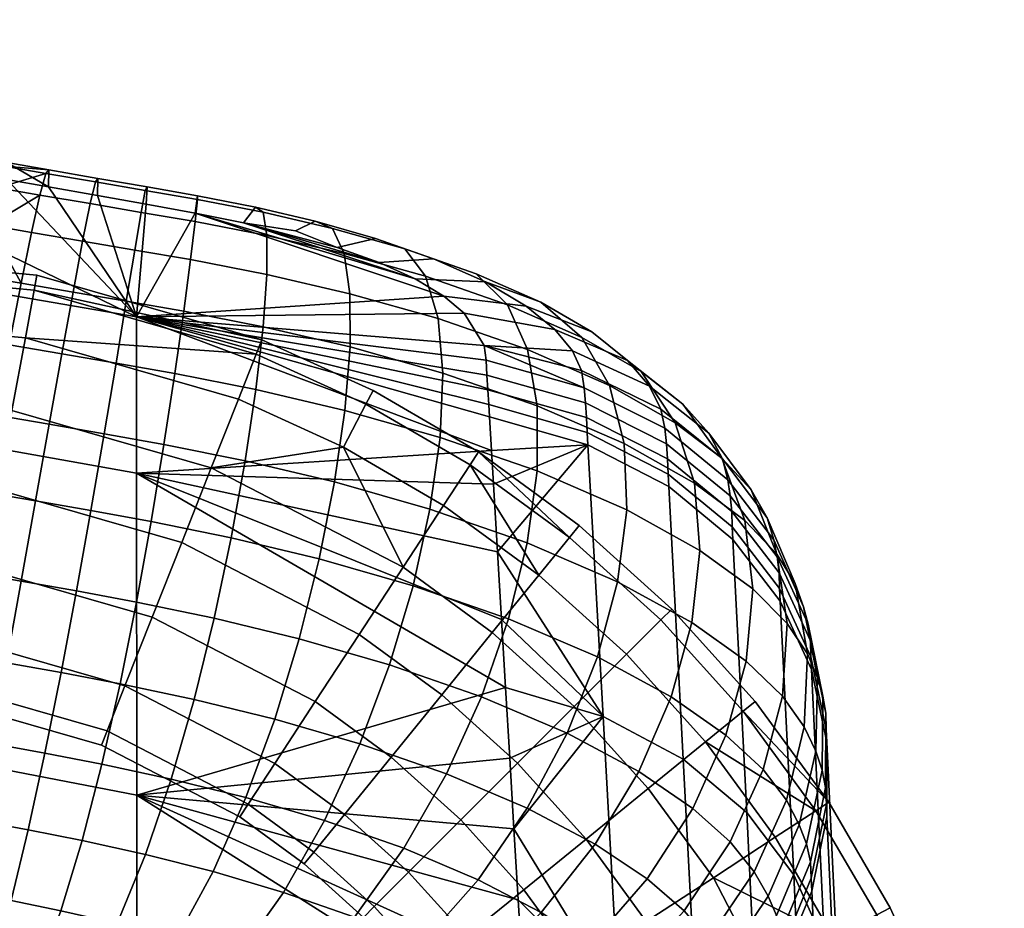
# Model space of a CAD drawing. Header units: millimetres. Extents: x -277 to 277, y -271 to 312.
# Tile 53 of 53: x 195 to 245, y 258 to 303. Entities that reach past the tile are written whole.
import ezdxf

# ---------------------------------------------------------------- set-up
doc = ezdxf.new("R2010")
doc.units = ezdxf.units.MM
doc.header["$MEASUREMENT"] = 0
doc.layers.add('podnoz', color=7, linetype='Continuous')
doc.layers.add('sedak', color=155, linetype='Continuous')

msp = doc.modelspace()

# ---------------------------------------------------------------- meshes
at = {"layer": 'podnoz'}
mesh = msp.add_polyface(dxfattribs=at)
corners = [(0, 269.772, 10.951), (185, 269.772, 10.951), (185, 269, 15), (0, 269, 15), (0, 275.951, 4.772), (185, 275.951, 4.772), (185, 272.222, 7.222), (0, 272.222, 7.222), (0, 284.049, 4.772), (185, 284.049, 4.772), (185, 280, 4), (0, 280, 4), (0, 290.228, 10.951), (185, 290.228, 10.951), (185, 287.778, 7.222), (0, 287.778, 7.222), (0, 290.228, 19.049), (185, 290.228, 19.049), (185, 291, 15), (0, 291, 15), (0, 284.049, 25.228), (185, 284.049, 25.228), (185, 287.778, 22.778), (0, 287.778, 22.778), (0, 275.951, 25.228), (185, 275.951, 25.228), (185, 280, 26), (0, 280, 26), (0, 269.772, 19.049), (185, 269.772, 19.049), (185, 272.222, 22.778), (0, 272.222, 22.778), (199.641, 266.98, 10.951), (199.355, 266.262, 15), (192.097, 268.349, 15), (192.237, 269.108, 10.951), (200.541, 269.257, 7.222), (192.683, 271.517, 7.222), (201.914, 272.725, 4.772), (193.361, 275.184, 4.772), (203.404, 276.49, 4), (194.098, 279.165, 4), (204.895, 280.254, 4.772), (194.835, 283.147, 4.772), (206.268, 283.721, 7.222), (195.514, 286.813, 7.222), (207.17, 285.999, 10.951), (195.959, 289.222, 10.951), (207.453, 286.717, 15), (196.1, 289.982, 15), (195.959, 289.222, 19.049), (207.17, 285.999, 19.049), (195.514, 286.813, 22.778), (206.268, 283.721, 22.778), (204.895, 280.254, 25.228), (194.835, 283.147, 25.228), (203.404, 276.49, 26), (194.098, 279.165, 26), (201.914, 272.725, 25.228), (193.361, 275.184, 25.228), (200.541, 269.257, 22.778), (192.683, 271.517, 22.778), (199.641, 266.98, 19.049), (192.237, 269.108, 19.049), (206.764, 263.289, 10.951), (206.342, 262.643, 15), (208.104, 265.34, 7.222), (210.145, 268.461, 4.772), (212.36, 271.85, 4), (211.578, 281.302, 7.222), (211.578, 281.302, 22.778), (210.145, 268.461, 25.228), (212.36, 271.85, 26), (208.104, 265.34, 22.778), (206.764, 263.289, 19.049)]
mesh.append_faces([[corners[k] for k in face] for face in [(0, 1, 2, 3), (4, 5, 6, 7), (7, 6, 1, 0), (8, 9, 10, 11), (12, 13, 14, 15), (15, 14, 9, 8), (11, 10, 5, 4), (16, 17, 18, 19), (20, 21, 22, 23), (23, 22, 17, 16), (24, 25, 26, 27), (28, 29, 30, 31), (3, 2, 29, 28), (31, 30, 25, 24), (27, 26, 21, 20), (19, 18, 13, 12), (32, 33, 34, 35), (36, 32, 35, 37), (38, 36, 37, 39), (40, 38, 39, 41), (42, 40, 41, 43), (44, 42, 43, 45), (45, 46, 44, 44), (47, 46, 45, 45), (47, 48, 46, 46), (49, 48, 47, 47), (48, 50, 51, 51), (50, 48, 49, 49), (51, 52, 53, 53), (52, 51, 50, 50), (54, 53, 52, 55), (56, 54, 55, 57), (58, 56, 57, 59), (60, 58, 59, 61), (62, 60, 61, 63), (33, 62, 63, 34), (64, 65, 33, 32), (66, 64, 32, 36), (67, 66, 36, 38), (68, 67, 38, 40), (69, 42, 44, 44), (54, 70, 53, 53), (71, 72, 56, 58), (73, 71, 58, 60), (74, 73, 60, 62), (65, 74, 62, 33), (1, 35, 34, 2), (5, 39, 37, 6), (6, 37, 35, 1), (9, 43, 41, 10), (13, 47, 45, 14), (14, 45, 43, 9), (10, 41, 39, 5), (18, 49, 47, 13), (22, 52, 50, 17), (26, 57, 55, 21), (21, 55, 52, 22), (30, 61, 59, 25), (2, 34, 63, 29), (29, 63, 61, 30), (25, 59, 57, 26), (49, 18, 17, 50)]])
mesh = msp.add_polyface(dxfattribs=at)
corners = [(214.576, 275.239, 4.772), (212.36, 271.85, 4), (203.404, 276.49, 4), (204.895, 280.254, 4.772), (211.578, 281.302, 7.222), (216.617, 278.36, 7.222), (212.705, 283.477, 10.951), (206.268, 283.721, 7.222), (207.17, 285.999, 10.951), (217.957, 280.41, 10.951), (213.06, 284.163, 15), (207.453, 286.717, 15), (218.38, 281.057, 15), (217.957, 280.41, 19.049), (212.705, 283.477, 19.049), (207.17, 285.999, 19.049), (216.617, 278.36, 22.778), (211.578, 281.302, 22.778), (206.268, 283.721, 22.778), (214.576, 275.239, 25.228), (204.895, 280.254, 25.228), (212.36, 271.85, 26), (203.404, 276.49, 26), (211.621, 262.771, 7.222), (210.076, 260.87, 10.951), (206.764, 263.289, 10.951), (208.104, 265.34, 7.222), (213.973, 265.666, 4.772), (210.145, 268.461, 4.772), (216.525, 268.809, 4), (219.078, 271.952, 4.772), (221.43, 274.846, 7.222), (222.975, 276.747, 10.951), (223.461, 277.347, 15), (222.975, 276.747, 19.049), (221.43, 274.846, 22.778), (219.078, 271.952, 25.228), (216.525, 268.809, 26), (213.973, 265.666, 25.228), (210.145, 268.461, 25.228), (211.621, 262.771, 22.778), (208.104, 265.34, 22.778), (210.076, 260.87, 19.049), (206.764, 263.289, 19.049), (217.492, 262.492, 4.772), (214.855, 259.855, 7.222), (220.355, 265.355, 4), (223.219, 268.219, 4.772), (225.855, 270.855, 7.222), (227.588, 272.587, 10.951), (228.133, 273.134, 15), (227.588, 272.587, 19.049), (225.855, 270.855, 22.778), (223.219, 268.219, 25.228), (220.355, 265.355, 26), (217.492, 262.492, 25.228), (214.855, 259.855, 22.778), (226.951, 264.078, 4.772), (223.809, 261.525, 4), (229.846, 266.43, 7.222), (231.747, 267.974, 10.951), (232.347, 268.461, 15), (231.747, 267.974, 19.049), (229.846, 266.43, 22.778), (226.951, 264.078, 25.228), (223.809, 261.525, 26), (220.666, 258.972, 25.228), (233.359, 261.617, 7.222), (230.238, 259.576, 4.772), (235.41, 262.957, 10.951), (236.057, 263.38, 15), (235.41, 262.957, 19.049), (233.359, 261.617, 22.778), (230.238, 259.576, 25.228)]
mesh.append_faces([[corners[k] for k in face] for face in [(0, 1, 2, 3), (0, 4, 5, 5), (3, 4, 0, 0), (6, 4, 7, 8), (9, 5, 4, 6), (10, 6, 8, 11), (12, 9, 6, 10), (13, 12, 10, 14), (14, 10, 11, 15), (16, 13, 14, 17), (17, 14, 15, 18), (17, 19, 16, 16), (19, 17, 20, 20), (21, 19, 20, 22), (23, 24, 25, 26), (27, 23, 26, 28), (29, 27, 28, 1), (30, 29, 1, 0), (31, 30, 0, 5), (9, 31, 5, 5), (31, 9, 32, 32), (12, 32, 9, 9), (32, 12, 33, 33), (34, 12, 13, 13), (33, 12, 34, 34), (35, 13, 16, 16), (34, 13, 35, 35), (36, 35, 16, 19), (37, 36, 19, 21), (38, 37, 21, 39), (40, 38, 39, 41), (42, 40, 41, 43), (44, 45, 23, 27), (46, 44, 27, 29), (47, 46, 29, 30), (48, 47, 30, 31), (49, 48, 31, 32), (50, 49, 32, 33), (51, 50, 33, 34), (52, 51, 34, 35), (53, 52, 35, 36), (54, 53, 36, 37), (55, 54, 37, 38), (56, 55, 38, 40), (57, 58, 46, 47), (59, 57, 47, 48), (60, 59, 48, 49), (61, 60, 49, 50), (62, 61, 50, 51), (63, 62, 51, 52), (64, 63, 52, 53), (65, 64, 53, 54), (66, 65, 54, 55), (67, 68, 57, 59), (59, 69, 67, 67), (60, 69, 59, 59), (60, 70, 69, 69), (61, 70, 60, 60), (70, 62, 71, 71), (62, 70, 61, 61), (71, 63, 72, 72), (63, 71, 62, 62), (73, 72, 63, 64)]])
mesh = msp.add_polyface(dxfattribs=at)
corners = [(210.076, 260.87, 10.951), (209.59, 260.271, 15), (206.342, 262.643, 15), (206.764, 263.289, 10.951), (210.076, 260.87, 19.049), (206.764, 263.289, 19.049), (213.123, 258.123, 10.951), (212.577, 257.577, 15), (214.855, 259.855, 7.222), (211.621, 262.771, 7.222), (213.123, 258.123, 19.049), (214.855, 259.855, 22.778), (211.621, 262.771, 22.778), (215.87, 255.077, 10.951), (215.271, 254.59, 15), (217.771, 256.621, 7.222), (220.666, 258.972, 4.772), (217.492, 262.492, 4.772), (223.809, 261.525, 4), (220.355, 265.355, 4), (217.771, 256.621, 22.778), (220.666, 258.972, 25.228), (217.492, 262.492, 25.228), (215.87, 255.077, 19.049), (218.289, 251.764, 10.951), (217.643, 251.341, 15), (220.34, 253.104, 7.222), (223.461, 255.145, 4.772), (226.85, 257.361, 4), (230.238, 259.576, 4.772), (226.951, 264.078, 4.772), (226.85, 257.361, 26), (230.238, 259.576, 25.228), (226.951, 264.078, 25.228), (223.809, 261.525, 26), (223.461, 255.145, 25.228), (220.34, 253.104, 22.778), (218.289, 251.764, 19.049), (221.98, 244.64, 10.951), (221.262, 244.356, 15), (224.258, 245.542, 7.222), (227.725, 246.915, 4.772), (231.49, 248.405, 4), (235.255, 249.895, 4.772), (236.303, 256.578, 7.222), (233.359, 261.617, 7.222), (238.723, 251.268, 7.222), (238.479, 257.705, 10.951), (235.41, 262.957, 10.951), (241, 252.17, 10.951), (239.164, 258.06, 15), (236.057, 263.38, 15), (241.718, 252.454, 15), (241, 252.17, 19.049), (238.479, 257.705, 19.049), (235.41, 262.957, 19.049), (238.723, 251.268, 22.778), (236.303, 256.578, 22.778), (233.359, 261.617, 22.778), (235.255, 249.895, 25.228), (231.49, 248.405, 26), (227.725, 246.915, 25.228), (224.258, 245.542, 22.778), (221.98, 244.64, 19.049), (234.113, 239.368, 4), (230.137, 238.609, 4.772), (238.091, 240.127, 4.772), (241.754, 240.825, 7.222), (244.16, 241.284, 10.951), (244.919, 241.429, 15), (244.16, 241.284, 19.049), (241.754, 240.825, 22.778), (238.091, 240.127, 25.228), (234.113, 239.368, 26), (230.137, 238.609, 25.228), (226.474, 237.911, 22.778)]
mesh.append_faces([[corners[k] for k in face] for face in [(0, 1, 2, 3), (1, 4, 5, 2), (6, 7, 1, 0), (8, 6, 0, 9), (10, 11, 12, 4), (7, 10, 4, 1), (13, 14, 7, 6), (15, 13, 6, 8), (16, 15, 8, 17), (18, 16, 17, 19), (20, 21, 22, 11), (23, 20, 11, 10), (14, 23, 10, 7), (24, 25, 14, 13), (26, 24, 13, 15), (27, 26, 15, 16), (28, 27, 16, 18), (29, 28, 18, 30), (31, 32, 33, 34), (35, 31, 34, 21), (36, 35, 21, 20), (37, 36, 20, 23), (25, 37, 23, 14), (38, 39, 25, 24), (40, 38, 24, 26), (41, 40, 26, 27), (42, 41, 27, 28), (43, 42, 28, 29), (44, 29, 45, 45), (43, 44, 46, 46), (29, 44, 43, 43), (47, 44, 45, 48), (49, 46, 44, 47), (50, 47, 48, 51), (52, 49, 47, 50), (53, 52, 50, 54), (54, 50, 51, 55), (56, 53, 54, 57), (57, 54, 55, 58), (57, 59, 56, 56), (32, 57, 58, 58), (59, 57, 32, 32), (60, 59, 32, 31), (61, 60, 31, 35), (62, 61, 35, 36), (63, 62, 36, 37), (39, 63, 37, 25), (64, 65, 41, 42), (66, 64, 42, 43), (67, 66, 43, 46), (49, 67, 46, 46), (67, 49, 68, 68), (52, 68, 49, 49), (68, 52, 69, 69), (70, 52, 53, 53), (69, 52, 70, 70), (71, 53, 56, 56), (70, 53, 71, 71), (72, 71, 56, 59), (73, 72, 59, 60), (74, 73, 60, 61), (75, 74, 61, 62)]])
at = {"layer": 'sedak'}
mesh = msp.add_polyface(dxfattribs=at)
corners = [(172.671, 269.249, 746.816), (172.655, 285.074, 800.566), (201.129, 279.984, 801.418), (201.141, 263.748, 747.706), (144.077, 273.909, 746.063), (144.062, 289.386, 799.845), (170.776, 298.679, 845.764), (172.641, 292.768, 826.697), (158.821, 300.428, 845.46), (194.575, 294.807, 846.437), (201.118, 287.878, 827.533), (182.696, 296.805, 846.09), (196.687, 294.438, 846.501), (144.047, 296.91, 825.989), (170.645, 299.307, 854.238), (170.782, 299.512, 850.277), (146.84, 302.869, 849.713), (146.72, 302.645, 853.694), (194.427, 295.481, 854.873), (194.585, 295.662, 850.93), (170.381, 298.186, 857.632), (146.492, 301.502, 857.105), (194.124, 294.386, 858.252), (170.011, 296.27, 860.445), (146.174, 299.563, 859.932), (193.698, 292.498, 861.054), (193.174, 289.935, 863.263), (169.554, 293.679, 862.663), (192.571, 286.819, 864.865), (169.029, 290.536, 864.272), (191.915, 283.269, 865.846), (145.329, 293.784, 863.779), (191.228, 279.406, 866.193), (144.836, 290.187, 864.769), (144.317, 286.281, 865.118), (190.532, 275.351, 865.89), (143.789, 282.187, 864.811), (189.85, 271.223, 864.923), (143.269, 278.027, 863.834), (189.204, 267.143, 863.279), (142.771, 273.924, 862.174), (188.618, 263.231, 860.943), (142.314, 269.999, 859.814), (196.699, 295.295, 850.993), (196.545, 295.116, 854.936), (196.246, 294.022, 858.315), (195.825, 292.135, 861.116), (195.303, 289.573, 863.324), (194.702, 286.458, 864.926), (194.044, 282.91, 865.907), (193.352, 279.049, 866.253), (192.646, 274.995, 865.95), (191.949, 270.87, 864.983), (191.283, 266.793, 863.338), (198.402, 291.694, 861.208), (198.783, 293.587, 858.406), (197.92, 289.127, 863.416), (197.353, 286.006, 865.016), (196.718, 282.454, 865.993), (196.031, 278.591, 866.334), (195.31, 274.539, 866.024), (194.57, 270.419, 865.05), (193.83, 266.353, 863.396), (198.098, 274.045, 866.073), (198.825, 278.102, 866.403), (197.319, 269.927, 865.076), (196.503, 265.867, 863.4)]
mesh.append_faces([[corners[k] for k in face] for face in [(0, 1, 2, 3), (4, 5, 1, 0), (6, 7, 8, 8), (9, 10, 11, 11), (12, 10, 9, 9), (7, 6, 11, 11), (10, 2, 1, 7), (11, 10, 7, 7), (5, 13, 7, 1), (14, 15, 16, 17), (18, 19, 15, 14), (20, 14, 17, 21), (22, 18, 14, 20), (23, 20, 21, 24), (25, 22, 20, 23), (26, 25, 23, 27), (28, 26, 27, 29), (29, 30, 28, 28), (31, 30, 29, 29), (32, 30, 33, 34), (35, 32, 34, 36), (37, 35, 36, 38), (39, 37, 38, 40), (41, 39, 40, 42), (18, 43, 19, 19), (43, 18, 44, 44), (22, 44, 18, 18), (44, 22, 45, 45), (25, 45, 22, 22), (45, 25, 46, 46), (47, 25, 26, 26), (46, 25, 47, 47), (48, 26, 28, 28), (47, 26, 48, 48), (49, 48, 28, 30), (50, 49, 30, 32), (51, 50, 32, 35), (52, 51, 35, 37), (53, 52, 37, 39), (54, 55, 45, 46), (56, 54, 46, 47), (57, 56, 47, 48), (58, 57, 48, 49), (59, 58, 49, 50), (60, 59, 50, 51), (61, 60, 51, 52), (62, 61, 52, 53), (63, 64, 59, 60), (65, 63, 60, 61), (66, 65, 61, 62), (15, 6, 8, 8), (15, 11, 6, 6), (19, 9, 11, 11), (19, 12, 9, 9), (11, 15, 19, 19), (12, 19, 43, 43)]])
mesh = msp.add_polyface(dxfattribs=at)
corners = [(218.852, 284.194, 827.307), (218.896, 283.449, 824.917), (201.118, 287.878, 827.533), (201.141, 263.748, 747.706), (201.129, 279.984, 801.418), (219.745, 269.18, 779.189), (201.612, 293.563, 846.653), (199.15, 294.003, 846.577), (196.687, 294.438, 846.501), (204.076, 293.115, 846.727), (206.527, 292.621, 846.658), (215.19, 289.79, 843.039), (216.633, 288.927, 841.19), (213.365, 290.618, 844.532), (219.033, 281.13, 817.48), (211.245, 291.375, 845.618), (199.047, 294.683, 855.024), (199.175, 294.863, 851.076), (196.699, 295.295, 850.993), (196.545, 295.116, 854.936), (198.783, 293.587, 858.406), (196.246, 294.022, 858.315), (201.568, 294.249, 855.138), (201.656, 294.428, 851.176), (201.356, 293.147, 858.527), (201.033, 291.246, 861.328), (198.402, 291.694, 861.208), (200.608, 288.668, 863.53), (197.92, 289.127, 863.416), (200.092, 285.536, 865.119), (197.353, 286.006, 865.016), (199.494, 281.973, 866.081), (196.718, 282.454, 865.993), (198.825, 278.102, 866.403), (196.031, 278.591, 866.334), (204.196, 293.794, 855.271), (204.197, 293.981, 851.288), (204.078, 292.679, 858.667), (203.846, 290.761, 861.463), (203.504, 288.164, 863.648), (203.057, 285.013, 865.211), (202.508, 281.433, 866.141), (201.861, 277.548, 866.427), (201.122, 273.482, 866.058), (198.098, 274.045, 866.073), (200.294, 269.361, 865.021), (197.319, 269.927, 865.076), (199.38, 265.309, 863.307), (196.503, 265.867, 863.4), (207.51, 293.151, 855.245), (207.121, 293.407, 851.249), (207.7, 291.978, 858.636), (207.699, 290.012, 861.415), (207.513, 287.379, 863.572), (207.147, 284.203, 865.099), (206.61, 280.61, 865.988), (205.908, 276.723, 866.23), (205.047, 272.669, 865.816), (204.033, 268.572, 864.739), (202.875, 264.556, 862.989), (211.022, 292.337, 854.817), (210.137, 292.701, 850.864), (211.604, 291.075, 858.162), (211.893, 289.04, 860.893), (211.9, 286.357, 863.002), (211.637, 283.15, 864.484), (211.113, 279.543, 865.333), (210.342, 275.662, 865.541), (209.332, 271.631, 865.104), (208.096, 267.575, 864.013), (212.402, 266.327, 862.662), (213.896, 270.319, 863.716), (209.14, 292.214, 847.04), (213.18, 291.837, 850.01)]
mesh.append_faces([[corners[k] for k in face] for face in [(0, 1, 2, 2), (3, 4, 5, 5), (6, 2, 7, 7), (2, 8, 7, 7), (9, 2, 6, 6), (9, 10, 11, 11), (2, 9, 12, 12), (13, 11, 10, 10), (11, 12, 9, 9), (14, 4, 2, 2), (13, 10, 15, 15), (16, 17, 18, 19), (20, 16, 19, 21), (22, 23, 17, 16), (24, 22, 16, 20), (25, 24, 20, 26), (27, 25, 26, 28), (29, 27, 28, 30), (31, 29, 30, 32), (33, 31, 32, 34), (35, 36, 23, 22), (37, 35, 22, 24), (38, 37, 24, 25), (39, 38, 25, 27), (40, 39, 27, 29), (41, 40, 29, 31), (42, 41, 31, 33), (43, 42, 33, 44), (45, 43, 44, 46), (47, 45, 46, 48), (49, 50, 36, 35), (51, 49, 35, 37), (52, 51, 37, 38), (53, 52, 38, 39), (54, 53, 39, 40), (55, 54, 40, 41), (56, 55, 41, 42), (57, 56, 42, 43), (58, 57, 43, 45), (59, 58, 45, 47), (60, 61, 50, 49), (62, 60, 49, 51), (63, 62, 51, 52), (64, 63, 52, 53), (65, 64, 53, 54), (66, 65, 54, 55), (67, 66, 55, 56), (68, 67, 56, 57), (69, 68, 57, 58), (70, 71, 68, 69), (72, 15, 10, 10), (6, 7, 17, 23), (9, 6, 23, 36), (10, 9, 36, 50), (50, 61, 72, 10), (7, 8, 18, 17), (15, 72, 61, 73)]])
mesh = msp.add_polyface(dxfattribs=at)
corners = [(218.933, 282.823, 822.909), (201.118, 287.878, 827.533), (218.896, 283.449, 824.917), (219.135, 279.432, 812.033), (201.129, 279.984, 801.418), (219.033, 281.13, 817.48), (218.762, 285.684, 832.086), (218.666, 286.438, 834.471), (218.852, 284.194, 827.307), (218.807, 284.939, 829.695), (217.667, 288.065, 839.083), (216.633, 288.927, 841.19), (214.664, 291.311, 853.82), (213.18, 291.837, 850.01), (210.137, 292.701, 850.864), (211.022, 292.337, 854.817), (215.715, 289.92, 857.043), (211.604, 291.075, 858.162), (216.35, 287.788, 859.672), (211.893, 289.04, 860.893), (216.587, 285.037, 861.703), (211.9, 286.357, 863.002), (216.442, 281.792, 863.128), (211.637, 283.15, 864.484), (215.934, 278.175, 863.943), (211.113, 279.543, 865.333), (218.269, 290.053, 852.084), (216.119, 290.804, 848.568), (219.84, 288.487, 855.073), (220.858, 286.225, 857.526), (221.349, 283.388, 859.434), (221.336, 280.098, 860.79), (221.521, 288.613, 849.559), (218.729, 289.637, 846.503), (223.597, 286.833, 852.191), (224.992, 284.417, 854.385), (225.736, 281.479, 856.126), (225.863, 278.138, 857.4), (224.104, 287.112, 846.425), (220.793, 288.422, 843.941), (226.6, 285.11, 848.617), (228.316, 282.531, 850.496), (229.29, 279.486, 852.038), (225.904, 285.677, 843.002), (222.238, 287.245, 841.105), (228.7, 283.472, 844.742), (230.661, 280.741, 846.294), (227.013, 284.376, 839.554), (223.131, 286.156, 838.188), (230.004, 282.001, 840.88), (232.138, 279.141, 842.13), (227.588, 283.215, 836.199), (223.586, 285.163, 835.286), (230.699, 280.703, 837.168), (227.781, 282.257, 833.24), (223.723, 284.302, 832.594), (230.961, 279.66, 833.986), (227.869, 281.474, 830.779), (223.782, 283.542, 830.181), (231.088, 278.847, 831.457), (227.928, 280.705, 828.341), (223.83, 282.789, 827.78), (227.954, 279.944, 825.911), (223.864, 282.04, 825.379), (227.985, 279.311, 823.896), (223.897, 281.41, 823.369), (215.19, 289.79, 843.039), (213.365, 290.618, 844.532), (211.245, 291.375, 845.618)]
mesh.append_faces([[corners[k] for k in face] for face in [(0, 1, 2, 2), (3, 4, 5, 5), (5, 1, 0, 0), (6, 1, 7, 7), (8, 1, 9, 9), (1, 6, 9, 9), (10, 1, 11, 11), (7, 1, 10, 10), (12, 13, 14, 15), (16, 12, 15, 17), (18, 16, 17, 19), (20, 18, 19, 21), (22, 20, 21, 23), (24, 22, 23, 25), (26, 27, 13, 12), (28, 26, 12, 16), (29, 28, 16, 18), (30, 29, 18, 20), (31, 30, 20, 22), (32, 33, 27, 26), (34, 32, 26, 28), (35, 34, 28, 29), (36, 35, 29, 30), (37, 36, 30, 31), (38, 39, 33, 32), (40, 38, 32, 34), (41, 40, 34, 35), (42, 41, 35, 36), (43, 44, 39, 38), (45, 43, 38, 40), (46, 45, 40, 41), (47, 48, 44, 43), (49, 47, 43, 45), (50, 49, 45, 46), (51, 52, 48, 47), (53, 51, 47, 49), (54, 55, 52, 51), (56, 54, 51, 53), (57, 58, 55, 54), (59, 57, 54, 56), (60, 61, 58, 57), (62, 63, 61, 60), (64, 65, 63, 62), (11, 66, 33, 39), (66, 67, 27, 33), (7, 55, 6, 6), (13, 27, 67, 68), (55, 7, 52, 52), (55, 58, 9, 6), (58, 61, 8, 9), (39, 44, 10, 11), (44, 48, 7, 10), (52, 7, 48, 48), (65, 3, 5, 5), (2, 8, 61, 63), (0, 2, 63, 65), (5, 0, 65, 65)]])
mesh = msp.add_polyface(dxfattribs=at)
corners = [(219.338, 276.021, 801.099), (201.129, 279.984, 801.418), (219.135, 279.432, 812.033), (219.542, 272.6, 790.141), (219.745, 269.18, 779.189), (215.079, 274.309, 864.141), (215.934, 278.175, 863.943), (211.113, 279.543, 865.333), (210.342, 275.662, 865.541), (213.896, 270.319, 863.716), (209.332, 271.631, 865.104), (220.846, 276.474, 861.584), (221.336, 280.098, 860.79), (216.442, 281.792, 863.128), (219.904, 272.637, 861.808), (218.535, 268.709, 861.454), (216.765, 264.81, 860.512), (212.402, 266.327, 862.662), (225.405, 274.51, 858.191), (225.863, 278.138, 857.4), (224.394, 270.713, 858.484), (222.861, 266.864, 858.266), (229.557, 276.091, 853.22), (229.29, 279.486, 852.038), (225.736, 281.479, 856.126), (229.152, 272.458, 854.018), (228.113, 268.7, 854.409), (226.476, 264.932, 854.37), (231.823, 277.595, 847.627), (230.661, 280.741, 846.294), (228.316, 282.531, 850.496), (232.222, 274.145, 848.711), (231.894, 270.501, 849.513), (230.873, 266.773, 850.002), (233.445, 275.905, 843.265), (232.138, 279.141, 842.13), (233.962, 272.401, 844.25), (233.718, 268.74, 845.048), (232.748, 265.031, 845.62), (232.949, 277.736, 838.152), (230.699, 280.703, 837.168), (230.004, 282.001, 840.88), (234.368, 274.423, 839.111), (234.983, 270.872, 840.005), (234.824, 267.192, 840.791), (233.289, 276.621, 834.792), (230.961, 279.66, 833.986), (234.788, 273.25, 835.619), (235.483, 269.657, 836.428), (235.4, 265.953, 837.18), (233.462, 275.773, 832.185), (231.088, 278.847, 831.457), (235.012, 272.367, 832.931), (235.76, 268.74, 833.665), (235.729, 265.006, 834.356), (231.163, 278.055, 828.966), (227.928, 280.705, 828.341), (227.869, 281.474, 830.779), (233.559, 274.957, 829.632), (235.133, 271.525, 830.314), (235.907, 267.875, 830.988), (231.187, 277.281, 826.494), (227.954, 279.944, 825.911), (233.581, 274.166, 827.111), (235.158, 270.718, 827.744), (235.937, 267.054, 828.374), (231.215, 276.644, 824.473), (227.985, 279.311, 823.896), (233.608, 273.526, 825.082), (235.184, 270.075, 825.707), (235.962, 266.408, 826.331), (228.72, 265.562, 780.219), (224.668, 267.708, 779.671), (223.897, 281.41, 823.369), (231.92, 262.859, 780.815), (234.289, 259.717, 781.443), (219.958, 265.612, 767.767)]
mesh.append_faces([[corners[k] for k in face] for face in [(0, 1, 2, 2), (3, 1, 0, 0), (4, 1, 3, 3), (5, 6, 7, 8), (9, 5, 8, 10), (11, 12, 13, 6), (14, 11, 6, 5), (15, 14, 5, 9), (16, 15, 9, 17), (18, 19, 12, 11), (20, 18, 11, 14), (21, 20, 14, 15), (22, 23, 24, 19), (25, 22, 19, 18), (26, 25, 18, 20), (27, 26, 20, 21), (28, 29, 30, 23), (31, 28, 23, 22), (32, 31, 22, 25), (33, 32, 25, 26), (34, 35, 29, 28), (36, 34, 28, 31), (37, 36, 31, 32), (38, 37, 32, 33), (39, 40, 41, 35), (42, 39, 35, 34), (43, 42, 34, 36), (44, 43, 36, 37), (45, 46, 40, 39), (47, 45, 39, 42), (48, 47, 42, 43), (49, 48, 43, 44), (50, 51, 46, 45), (52, 50, 45, 47), (53, 52, 47, 48), (54, 53, 48, 49), (55, 56, 57, 51), (58, 55, 51, 50), (59, 58, 50, 52), (60, 59, 52, 53), (61, 62, 56, 55), (63, 61, 55, 58), (64, 63, 58, 59), (65, 64, 59, 60), (66, 67, 62, 61), (68, 66, 61, 63), (69, 68, 63, 64), (70, 69, 64, 65), (71, 72, 73, 67), (74, 71, 67, 66), (75, 74, 66, 68), (72, 3, 0, 0), (72, 4, 3, 3), (73, 0, 2, 2), (72, 76, 4, 4), (73, 72, 0, 0)]])
mesh = msp.add_polyface(dxfattribs=at)
corners = [(172.665, 253.416, 693.04), (172.671, 269.249, 746.816), (201.141, 263.748, 747.706), (201.137, 247.501, 693.957), (144.07, 258.427, 692.263), (144.077, 273.909, 746.063), (172.637, 237.627, 639.292), (201.115, 231.313, 640.247), (144.038, 242.974, 638.483), (144.013, 235.375, 611.532), (172.613, 229.914, 612.331), (188.114, 259.607, 857.9), (188.618, 263.231, 860.943), (142.314, 269.999, 859.814), (141.914, 266.374, 856.742), (187.716, 256.391, 854.137), (141.586, 263.17, 852.942), (187.444, 253.705, 849.639), (141.347, 260.51, 848.401), (190.671, 262.885, 861.001), (191.283, 266.793, 863.338), (189.204, 267.143, 863.279), (190.133, 259.266, 857.957), (189.691, 256.057, 854.193), (189.368, 253.377, 849.695), (193.105, 262.462, 861.05), (193.83, 266.353, 863.396), (192.412, 258.867, 857.997), (191.769, 255.69, 854.222), (191.189, 253.053, 849.712), (195.656, 261.992, 861.031), (196.503, 265.867, 863.4), (194.793, 258.421, 857.957), (193.92, 255.28, 854.163), (193.051, 252.69, 849.638), (196.168, 254.812, 853.984), (197.312, 257.909, 857.799), (194.953, 252.281, 849.446), (164.274, 255.335, 843.7), (187.323, 251.667, 844.392), (189.187, 251.348, 844.447), (192.194, 250.774, 844.366), (195.128, 250.077, 843.859), (175.799, 253.563, 844.034), (196.916, 251.81, 849.098), (175.987, 248.143, 825.799), (190.646, 245.613, 826.182), (190.628, 248.506, 835.833), (175.966, 250.987, 835.409), (176.007, 245.442, 816.673), (190.665, 242.863, 817.013), (176.027, 242.663, 807.284), (190.683, 240.033, 807.578), (176.048, 239.891, 797.917), (190.701, 237.212, 798.17), (176.069, 237.136, 788.605), (190.72, 234.41, 788.825), (161.292, 250.47, 825.447), (161.269, 253.268, 835.019), (161.312, 247.814, 816.36), (161.335, 245.082, 807.013), (161.357, 242.355, 797.685), (161.38, 239.643, 788.402), (161.402, 237.112, 779.734), (176.091, 234.568, 779.921), (200.257, 248.284, 841.152), (197.877, 249.242, 842.812), (204.376, 242.042, 823.238), (204.809, 235.292, 801.297), (204.592, 238.661, 812.246), (161.53, 235.177, 773.17), (172.191, 233.333, 773.299), (204.156, 244.765, 832.065)]
mesh.append_faces([[corners[k] for k in face] for face in [(0, 1, 2, 3), (4, 5, 1, 0), (6, 0, 3, 7), (8, 4, 0, 6), (9, 8, 6, 10), (11, 12, 13, 14), (15, 11, 14, 16), (17, 15, 16, 18), (19, 20, 21, 12), (22, 19, 12, 11), (23, 22, 11, 15), (24, 23, 15, 17), (25, 26, 20, 19), (27, 25, 19, 22), (28, 27, 22, 23), (29, 28, 23, 24), (30, 31, 26, 25), (32, 30, 25, 27), (33, 32, 27, 28), (34, 33, 28, 29), (35, 36, 32, 33), (37, 35, 33, 34), (18, 38, 17, 17), (24, 17, 39, 40), (34, 29, 40, 41), (37, 34, 41, 42), (24, 40, 29, 29), (17, 43, 39, 39), (37, 42, 44, 44), (17, 38, 43, 43), (45, 46, 47, 48), (49, 50, 46, 45), (51, 52, 50, 49), (53, 54, 52, 51), (55, 56, 54, 53), (57, 45, 48, 58), (59, 49, 45, 57), (60, 51, 49, 59), (61, 53, 51, 60), (62, 55, 53, 61), (63, 64, 55, 62), (65, 66, 47, 47), (66, 42, 47, 47), (47, 41, 40, 40), (42, 41, 47, 47), (47, 40, 39, 39), (47, 43, 48, 48), (48, 43, 38, 38), (58, 48, 38, 38), (39, 43, 47, 47), (67, 46, 50, 50), (68, 52, 54, 54), (69, 50, 52, 52), (64, 63, 70, 71), (68, 54, 56, 56), (46, 72, 47, 47)]])
mesh = msp.add_polyface(dxfattribs=at)
corners = [(201.141, 263.748, 747.706), (220.383, 258.466, 744.91), (220.595, 254.891, 733.483), (219.745, 269.18, 779.189), (219.958, 265.612, 767.767), (220.17, 262.04, 756.34), (214.618, 261.06, 858.975), (216.765, 264.81, 860.512), (212.402, 266.327, 862.662), (210.614, 262.456, 860.974), (220.84, 263.079, 857.521), (222.861, 266.864, 858.266), (218.535, 268.709, 861.454), (218.362, 259.476, 856.233), (215.461, 256.172, 854.389), (212.121, 257.58, 856.834), (212.167, 253.283, 851.974), (209.298, 254.491, 854.08), (224.273, 261.266, 853.877), (226.476, 264.932, 854.37), (221.545, 257.816, 852.909), (218.325, 254.695, 851.44), (214.649, 252.017, 849.449), (229.196, 263.074, 850.148), (230.873, 266.773, 850.002), (228.113, 268.7, 854.409), (226.899, 259.513, 849.92), (224.019, 256.201, 849.285), (220.588, 253.249, 848.214), (231.084, 261.384, 845.931), (232.748, 265.031, 845.62), (228.76, 257.906, 845.943), (225.808, 254.708, 845.619), (222.26, 251.899, 844.922), (233.919, 263.492, 841.43), (234.824, 267.192, 840.791), (233.718, 268.74, 845.048), (232.298, 259.881, 841.88), (229.989, 256.468, 842.101), (227.021, 253.36, 842.052), (234.564, 262.246, 837.837), (235.4, 265.953, 837.18), (232.999, 258.647, 838.358), (230.729, 255.267, 838.705), (227.779, 252.214, 838.838), (234.94, 261.279, 834.972), (235.729, 265.006, 834.356), (233.415, 257.67, 835.483), (231.177, 254.294, 835.858), (228.247, 251.262, 836.066), (235.902, 264.122, 831.631), (235.907, 267.875, 830.988), (235.76, 268.74, 833.665), (235.139, 260.382, 832.219), (233.637, 256.77, 832.728), (231.416, 253.401, 833.133), (235.938, 263.291, 828.985), (235.937, 267.054, 828.374), (235.18, 259.545, 829.557), (233.684, 255.935, 830.073), (231.471, 252.578, 830.515), (235.962, 262.644, 826.936), (235.962, 266.408, 826.331), (235.205, 258.898, 827.506), (233.71, 255.29, 828.023), (231.498, 251.936, 828.472), (235.847, 256.251, 782.083), (234.289, 259.717, 781.443), (233.608, 273.526, 825.082), (235.184, 270.075, 825.707), (236.612, 252.579, 782.719), (236.606, 248.818, 783.332), (235.85, 245.085, 783.905), (229.462, 251.167, 734.547), (225.46, 253.36, 733.983), (224.668, 267.708, 779.671), (228.72, 265.562, 780.219), (232.62, 248.429, 735.158), (231.92, 262.859, 780.815), (234.955, 245.262, 735.796), (220.808, 251.314, 722.057)]
mesh.append_faces([[corners[k] for k in face] for face in [(0, 1, 2, 2), (0, 3, 4, 4), (0, 5, 1, 1), (0, 4, 5, 5), (6, 7, 8, 9), (10, 11, 12, 7), (13, 10, 7, 6), (14, 13, 6, 15), (16, 14, 15, 17), (18, 19, 11, 10), (20, 18, 10, 13), (21, 20, 13, 14), (22, 21, 14, 16), (23, 24, 25, 19), (26, 23, 19, 18), (27, 26, 18, 20), (28, 27, 20, 21), (29, 30, 24, 23), (31, 29, 23, 26), (32, 31, 26, 27), (33, 32, 27, 28), (34, 35, 36, 30), (37, 34, 30, 29), (38, 37, 29, 31), (39, 38, 31, 32), (40, 41, 35, 34), (42, 40, 34, 37), (43, 42, 37, 38), (44, 43, 38, 39), (45, 46, 41, 40), (47, 45, 40, 42), (48, 47, 42, 43), (49, 48, 43, 44), (50, 51, 52, 46), (53, 50, 46, 45), (54, 53, 45, 47), (55, 54, 47, 48), (56, 57, 51, 50), (58, 56, 50, 53), (59, 58, 53, 54), (60, 59, 54, 55), (61, 62, 57, 56), (63, 61, 56, 58), (64, 63, 58, 59), (65, 64, 59, 60), (66, 67, 68, 69), (70, 66, 69, 62), (71, 70, 62, 61), (72, 71, 61, 63), (73, 74, 75, 76), (77, 73, 76, 78), (79, 77, 78, 67), (75, 5, 4, 4), (74, 2, 1, 1), (74, 1, 5, 5), (74, 80, 2, 2), (74, 5, 75, 75)]])
mesh = msp.add_polyface(dxfattribs=at)
corners = [(220.808, 251.314, 722.057), (221.02, 247.736, 710.63), (201.137, 247.501, 693.957), (220.595, 254.891, 733.483), (201.141, 263.748, 747.706), (221.232, 244.156, 699.204), (221.444, 240.574, 687.779), (221.869, 233.406, 664.929), (201.115, 231.313, 640.247), (198.385, 261.45, 860.903), (199.38, 265.309, 863.307), (196.503, 265.867, 863.4), (195.656, 261.992, 861.031), (197.312, 257.909, 857.799), (194.793, 258.421, 857.957), (201.577, 260.747, 860.559), (202.875, 264.556, 862.989), (200.146, 257.27, 857.439), (198.591, 254.249, 853.622), (196.168, 254.812, 853.984), (196.916, 251.81, 849.098), (194.953, 252.281, 849.446), (206.645, 263.617, 862.264), (208.096, 267.575, 864.013), (204.033, 268.572, 864.739), (204.987, 259.883, 859.849), (203.138, 256.498, 856.762), (201.104, 253.585, 852.998), (198.9, 251.27, 848.549), (210.614, 262.456, 860.974), (212.402, 266.327, 862.662), (208.55, 258.831, 858.646), (206.226, 255.573, 855.671), (203.661, 252.807, 852.045), (200.872, 250.655, 847.76), (212.121, 257.58, 856.834), (214.618, 261.06, 858.975), (209.298, 254.491, 854.08), (206.174, 251.913, 850.706), (202.774, 249.968, 846.701), (208.514, 250.928, 848.973), (212.167, 253.283, 851.974), (204.533, 249.222, 845.37), (210.555, 249.896, 846.911), (214.649, 252.017, 849.449), (206.075, 248.443, 843.804), (207.359, 247.661, 842.065), (212.223, 248.868, 844.635), (208.375, 246.898, 840.225), (213.511, 247.885, 842.262), (209.141, 246.17, 838.339), (214.454, 246.964, 839.876), (195.128, 250.077, 843.859), (197.877, 249.242, 842.812), (200.257, 248.284, 841.152), (202.09, 247.256, 838.934), (203.312, 246.226, 836.327), (209.686, 245.486, 836.456), (203.712, 245.725, 834.937), (210.048, 244.849, 834.606), (210.256, 244.249, 832.779), (204.156, 244.765, 832.065), (210.331, 243.686, 830.984), (204.27, 243.74, 828.76), (210.369, 243.098, 829.083), (204.376, 242.042, 823.238), (204.592, 238.661, 812.246), (204.809, 235.292, 801.297), (211.185, 229.544, 785.276), (190.628, 248.506, 835.833), (190.683, 240.033, 807.578), (190.646, 245.613, 826.182), (190.665, 242.863, 817.013)]
mesh.append_faces([[corners[k] for k in face] for face in [(0, 1, 2, 2), (3, 0, 4, 4), (5, 6, 2, 2), (4, 0, 2, 2), (7, 8, 2, 2), (9, 10, 11, 12), (13, 9, 12, 14), (15, 16, 10, 9), (17, 15, 9, 13), (18, 17, 13, 19), (20, 18, 19, 21), (22, 23, 24, 16), (25, 22, 16, 15), (26, 25, 15, 17), (27, 26, 17, 18), (28, 27, 18, 20), (29, 30, 23, 22), (31, 29, 22, 25), (32, 31, 25, 26), (33, 32, 26, 27), (34, 33, 27, 28), (35, 36, 29, 31), (37, 35, 31, 32), (38, 37, 32, 33), (39, 38, 33, 34), (40, 41, 37, 38), (42, 40, 38, 39), (43, 44, 41, 40), (45, 43, 40, 42), (46, 47, 43, 45), (48, 49, 47, 46), (50, 51, 49, 48), (20, 52, 28, 28), (52, 53, 34, 28), (39, 54, 42, 42), (45, 55, 46, 46), (55, 56, 48, 46), (45, 42, 54, 55), (57, 58, 59, 59), (60, 59, 58, 61), (60, 61, 62, 62), (48, 56, 50, 50), (53, 54, 39, 34), (57, 50, 56, 58), (61, 63, 64, 62), (65, 64, 63, 63), (64, 65, 66, 66), (64, 66, 67, 68), (56, 69, 58, 58), (69, 55, 54, 54), (56, 55, 69, 69), (69, 61, 58, 58), (67, 66, 70, 70), (71, 63, 61, 61), (66, 65, 72, 72), (65, 63, 71, 71)]])
mesh = msp.add_polyface(dxfattribs=at)
corners = [(221.232, 244.156, 699.204), (201.137, 247.501, 693.957), (221.02, 247.736, 710.63), (221.657, 236.99, 676.354), (221.869, 233.406, 664.929), (221.444, 240.574, 687.779), (216.644, 250.768, 846.674), (220.588, 253.249, 848.214), (218.325, 254.695, 851.44), (214.649, 252.017, 849.449), (212.223, 248.868, 844.635), (210.555, 249.896, 846.911), (218.149, 249.588, 843.816), (222.26, 251.899, 844.922), (213.511, 247.885, 842.262), (223.424, 250.668, 841.692), (227.021, 253.36, 842.052), (225.808, 254.708, 845.619), (219.225, 248.5, 840.98), (214.454, 246.964, 839.876), (224.176, 249.6, 838.719), (227.779, 252.214, 838.838), (219.942, 247.534, 838.308), (215.104, 246.126, 837.567), (209.686, 245.486, 836.456), (209.141, 246.17, 838.339), (224.647, 248.689, 836.075), (228.247, 251.262, 836.066), (220.399, 246.687, 835.856), (215.525, 245.369, 835.376), (210.048, 244.849, 834.606), (228.497, 250.391, 833.412), (231.416, 253.401, 833.133), (231.177, 254.294, 835.858), (224.901, 247.855, 833.54), (220.649, 245.91, 833.493), (215.761, 244.669, 833.247), (210.256, 244.249, 832.779), (228.559, 249.591, 830.864), (231.471, 252.578, 830.515), (224.969, 247.091, 831.104), (220.721, 245.195, 831.216), (215.835, 244.021, 831.182), (210.331, 243.686, 830.984), (228.588, 248.954, 828.834), (231.498, 251.936, 828.472), (225, 246.461, 829.093), (220.755, 244.576, 829.232), (215.871, 243.416, 829.234), (210.369, 243.098, 829.083), (234.361, 241.497, 784.419), (235.85, 245.085, 783.905), (235.205, 258.898, 827.506), (233.71, 255.29, 828.023), (232.161, 238.169, 784.856), (229.27, 235.22, 785.2), (225.706, 232.766, 785.432), (221.49, 230.925, 785.533), (216.644, 229.812, 785.487), (211.185, 229.544, 785.276), (236.486, 241.782, 736.445), (234.955, 245.262, 735.796), (234.289, 259.717, 781.443), (235.847, 256.251, 782.083), (237.235, 238.106, 737.087), (236.612, 252.579, 782.719), (237.22, 234.35, 737.703), (236.606, 248.818, 783.332), (236.462, 230.631, 738.276), (234.98, 227.064, 738.787), (230.19, 236.751, 688.875), (226.245, 238.988, 688.296), (225.46, 253.36, 733.983), (229.462, 251.167, 734.547), (233.302, 233.979, 689.498), (232.62, 248.429, 735.158), (235.598, 230.789, 690.147), (237.101, 227.296, 690.803), (220.808, 251.314, 722.057), (226.635, 231.793, 665.455)]
mesh.append_faces([[corners[k] for k in face] for face in [(0, 1, 2, 2), (1, 3, 4, 4), (3, 1, 5, 5), (6, 7, 8, 9), (10, 6, 9, 11), (12, 13, 7, 6), (14, 12, 6, 10), (15, 16, 17, 13), (18, 15, 13, 12), (19, 18, 12, 14), (20, 21, 16, 15), (22, 20, 15, 18), (23, 22, 18, 19), (24, 23, 19, 25), (26, 27, 21, 20), (28, 26, 20, 22), (29, 28, 22, 23), (30, 29, 23, 24), (31, 32, 33, 27), (34, 31, 27, 26), (35, 34, 26, 28), (36, 35, 28, 29), (37, 36, 29, 30), (38, 39, 32, 31), (40, 38, 31, 34), (41, 40, 34, 35), (42, 41, 35, 36), (43, 42, 36, 37), (44, 45, 39, 38), (46, 44, 38, 40), (47, 46, 40, 41), (48, 47, 41, 42), (49, 48, 42, 43), (50, 51, 52, 53), (54, 50, 53, 45), (55, 54, 45, 44), (56, 55, 44, 46), (57, 56, 46, 47), (58, 57, 47, 48), (59, 58, 48, 49), (60, 61, 62, 63), (64, 60, 63, 65), (66, 64, 65, 67), (68, 66, 67, 51), (69, 68, 51, 50), (70, 71, 72, 73), (74, 70, 73, 75), (76, 74, 75, 61), (77, 76, 61, 60), (72, 2, 78, 78), (71, 0, 2, 2), (71, 5, 0, 0), (71, 3, 5, 5), (79, 4, 3, 3), (72, 71, 2, 2), (79, 3, 71, 71)]])

doc.saveas('drawing.dxf')
